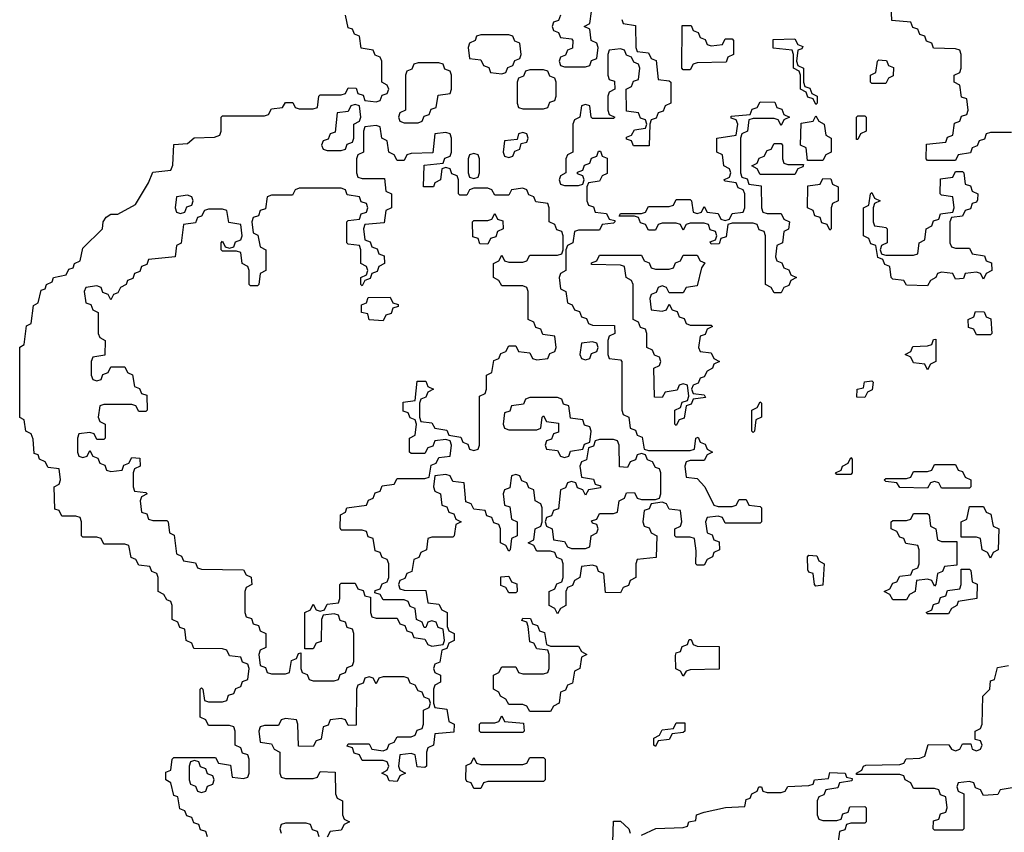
# Model space of a CAD drawing. Header units: inches. Extents: x 2777885 to 2884230, y 684484 to 829189.
# Tile 183 of 239: x 2847529 to 2850350, y 807480 to 809809. Entities that reach past the tile are written whole.
import ezdxf

# ---------------------------------------------------------------- set-up
doc = ezdxf.new("R2010")
doc.units = ezdxf.units.IN
doc.header["$MEASUREMENT"] = 0
doc.layers.add('C8840', color=7, linetype='Continuous')
doc.layers.add('C8850', color=7, linetype='Continuous')

msp = doc.modelspace()

# ---------------------------------------------------------------- linework, layer by layer
at = {"layer": 'C8840', "color": 6}
for points in [[(2848067.3, 807467.3), (2848062, 807482), (2848047.3, 807487.3), (2848042, 807502), (2848027.3, 807507.3), (2848022, 807522), (2848007.3, 807527.3), (2848002, 807542), (2847987.3, 807547.3), (2847982, 807582), (2847970, 807586), (2847962, 807622), (2847948, 807630), (2847948, 807652), (2847962, 807658), (2847966, 807690), (2847970, 807694), (2848090, 807694), (2848098, 807678), (2848132.7, 807672.7), (2848138, 807638), (2848170, 807634), (2848182, 807638), (2848186, 807650), (2848186, 807690), (2848182, 807702), (2848167.3, 807707.3), (2848162, 807722), (2848146, 807730), (2848146, 807770), (2848142, 807782), (2848130, 807786), (2848070, 807786), (2848062, 807802), (2848046, 807810), (2848046, 807890), (2848050, 807894), (2848054, 807890), (2848058, 807858), (2848070, 807854), (2848110, 807854), (2848122, 807858), (2848127.3, 807872.7), (2848142, 807878), (2848148, 807892), (2848162, 807898), (2848167.3, 807912.7), (2848182, 807918), (2848186, 807950), (2848182, 807962), (2848167.3, 807967.3), (2848162, 807982), (2848130, 807986), (2848122, 808002), (2848110, 808006), (2848027.3, 808007.3), (2848022, 808022), (2848006, 808030), (2848002, 808062), (2847987.3, 808067.3), (2847982, 808082), (2847966, 808090), (2847966, 808130), (2847962, 808142), (2847950, 808146), (2847942, 808162), (2847926, 808170), (2847926, 808210), (2847922, 808222), (2847907.3, 808227.3), (2847902, 808242), (2847870, 808246), (2847862, 808262), (2847848, 808268), (2847842, 808302), (2847830, 808306), (2847770, 808306), (2847762, 808322), (2847750, 808326), (2847710, 808326), (2847706, 808330), (2847706, 808370), (2847702, 808382), (2847690, 808386), (2847650, 808386), (2847642, 808402), (2847630, 808406), (2847628, 808470), (2847642, 808478), (2847646, 808490), (2847642, 808522), (2847610, 808526), (2847602, 808542), (2847586, 808550), (2847582, 808562), (2847570, 808566), (2847567.3, 808607.3), (2847562, 808622), (2847546, 808630), (2847542, 808662), (2847528.9, 808668.9), (2847528.9, 808871.1), (2847542, 808878), (2847548.4, 808931.6), (2847562, 808938), (2847568, 808990), (2847582, 808998), (2847590, 809034), (2847602, 809038), (2847606, 809050), (2847622, 809058), (2847626, 809070), (2847662, 809078), (2847670, 809094), (2847682, 809098), (2847686, 809110), (2847702, 809118), (2847710, 809154), (2847766, 809210), (2847768, 809230), (2847776.4, 809243.6), (2847790, 809252), (2847810, 809252), (2847860.4, 809279.6), (2847898, 809342), (2847910, 809372), (2847962, 809378), (2847967.3, 809392.7), (2847970, 809452), (2848010, 809454), (2848029.1, 809470.9), (2848087.3, 809472.7), (2848102, 809478), (2848106, 809490), (2848106, 809530), (2848110, 809534), (2848230, 809534), (2848242, 809538), (2848250, 809554), (2848282, 809558), (2848290, 809572), (2848311.6, 809571.6), (2848318, 809558), (2848330, 809554), (2848370, 809554), (2848382, 809558), (2848386, 809590), (2848390, 809594), (2848450, 809594), (2848462, 809598), (2848470, 809614), (2848492.7, 809612.7), (2848498, 809598), (2848512.7, 809592.7), (2848518, 809578), (2848550, 809574), (2848562, 809578), (2848567.3, 809592.7), (2848582, 809598), (2848586, 809610), (2848582, 809622), (2848566, 809630), (2848566, 809690), (2848562, 809702), (2848547.3, 809707.3), (2848542, 809722), (2848507.3, 809727.3), (2848502, 809762), (2848488, 809768), (2848482, 809782), (2848470, 809786), (2848462, 809822)], [(2849078, 809822), (2849072.7, 809807.3), (2849058, 809802), (2849054, 809790), (2849058, 809778), (2849072.7, 809772.7), (2849078, 809758), (2849110, 809754), (2849114, 809750), (2849112.7, 809727.3), (2849098, 809722), (2849092.7, 809707.3), (2849078, 809702), (2849074, 809690), (2849078, 809678), (2849090, 809674), (2849150, 809674), (2849162, 809678), (2849167.3, 809692.7), (2849182, 809698), (2849186, 809730), (2849182, 809742), (2849166, 809750), (2849162, 809782), (2849146, 809790), (2849162, 809798), (2849167.3, 809832.7)], [(2849254, 809810), (2849258, 809798), (2849292.7, 809792.7), (2849294, 809730), (2849298, 809718), (2849330, 809714), (2849338, 809698), (2849352.7, 809692.7), (2849358, 809638), (2849390, 809634), (2849394, 809630), (2849394, 809570), (2849378, 809562), (2849372.7, 809547.3), (2849358, 809542), (2849352.7, 809527.3), (2849338, 809522), (2849334, 809510), (2849332.7, 809447.3), (2849287.3, 809447.3), (2849282, 809462), (2849267.3, 809467.3), (2849267.3, 809472.7), (2849282, 809478), (2849290, 809494), (2849322, 809498), (2849326, 809510), (2849322, 809522), (2849307.3, 809527.3), (2849302, 809542), (2849267.3, 809547.3), (2849266, 809610), (2849282, 809618), (2849287.3, 809632.7), (2849302, 809638), (2849306, 809670), (2849302, 809682), (2849288, 809688), (2849282, 809702), (2849267.3, 809707.3), (2849262, 809722), (2849250, 809726), (2849218, 809722), (2849214, 809710), (2849214, 809650), (2849218, 809638), (2849232.7, 809632.7), (2849234, 809610), (2849218, 809602), (2849214, 809590), (2849214, 809550), (2849218, 809538), (2849234, 809530), (2849230, 809526), (2849170, 809526), (2849166, 809530), (2849162, 809562), (2849150, 809566), (2849138, 809562), (2849134, 809530), (2849118, 809522), (2849114, 809510), (2849114, 809430), (2849098, 809422), (2849094, 809410), (2849094, 809370), (2849078, 809362), (2849074, 809350), (2849078, 809338), (2849090, 809334), (2849130, 809334), (2849142, 809338), (2849146, 809350), (2849142, 809362), (2849127.3, 809367.3), (2849127.3, 809372.7), (2849142, 809378), (2849147.3, 809392.7), (2849162, 809398), (2849167.3, 809412.7), (2849182, 809418), (2849187.3, 809432.7), (2849192.7, 809432.7), (2849198, 809418), (2849212, 809412), (2849211.6, 809368.4), (2849198, 809362), (2849190, 809346), (2849158, 809342), (2849154, 809330), (2849154, 809290), (2849158, 809278), (2849172.7, 809272.7), (2849178, 809258), (2849210, 809254), (2849218, 809238), (2849234, 809234), (2849234, 809230), (2849230, 809226), (2849198, 809222), (2849190, 809206), (2849130, 809206), (2849118, 809202), (2849114, 809170), (2849098, 809162), (2849094, 809150), (2849094, 809090), (2849078, 809082), (2849074, 809070), (2849078, 809038), (2849094, 809030), (2849098, 808998), (2849112, 808992), (2849118, 808978), (2849132.7, 808972.7), (2849138, 808958), (2849152.7, 808952.7), (2849158, 808938), (2849170, 808934), (2849232.7, 808932.7), (2849234, 808910), (2849218, 808902), (2849214, 808890), (2849214, 808850), (2849218, 808838), (2849250, 808834), (2849254, 808830), (2849254, 808690), (2849258, 808678), (2849274, 808670), (2849278, 808638), (2849292.7, 808632.7), (2849298, 808618), (2849312.7, 808612.7), (2849318, 808578), (2849330, 808574), (2849450, 808574), (2849462, 808578), (2849466, 808610), (2849472.7, 808612.7), (2849478, 808598), (2849492.7, 808592.7), (2849498, 808578), (2849514, 808570), (2849498, 808562), (2849490, 808546), (2849450, 808546), (2849438, 808542), (2849434, 808530), (2849438, 808498), (2849470, 808494), (2849492, 808470), (2849518, 808418), (2849530, 808414), (2849570, 808414), (2849582, 808418), (2849590, 808434), (2849610, 808434), (2849618, 808418), (2849650, 808414), (2849654, 808410), (2849654, 808370), (2849650, 808366), (2849550, 808366), (2849542, 808382), (2849530, 808386), (2849498, 808382), (2849494, 808370), (2849498, 808338), (2849512.7, 808332.7), (2849518, 808318), (2849532.7, 808312.7), (2849534, 808290), (2849518, 808282), (2849514, 808270), (2849498, 808262), (2849490, 808246), (2849470, 808246), (2849466, 808250), (2849467.3, 808287.3), (2849462, 808322), (2849450, 808326), (2849410, 808326), (2849406, 808330), (2849406, 808350), (2849422, 808358), (2849426, 808370), (2849422, 808402), (2849390, 808406), (2849382, 808422), (2849370, 808426), (2849338, 808422), (2849332.7, 808407.3), (2849318, 808402), (2849314, 808370), (2849318, 808358), (2849332.7, 808352.7), (2849338, 808338), (2849354, 808330), (2849352.7, 808267.3), (2849298, 808262), (2849294, 808250), (2849294, 808210), (2849278, 808202), (2849272.7, 808187.3), (2849258, 808182), (2849250, 808166), (2849207.3, 808167.3), (2849202, 808222), (2849187.3, 808227.3), (2849182, 808242), (2849170, 808246), (2849138, 808242), (2849134, 808210), (2849118, 808202), (2849112.7, 808187.3), (2849098, 808182), (2849094, 808170), (2849094, 808130), (2849078, 808122), (2849070, 808106), (2849062, 808122), (2849046, 808130), (2849046, 808170), (2849062, 808178), (2849067.3, 808192.7), (2849082, 808198), (2849086, 808210), (2849086, 808250), (2849082, 808262), (2849067.3, 808267.3), (2849062, 808282), (2849050, 808286), (2849010, 808286), (2849002, 808302), (2848986, 808310), (2849002, 808318), (2849006, 808350), (2849022, 808358), (2849026, 808370), (2849026, 808410), (2849022, 808422), (2849006, 808430), (2849002, 808462), (2848987.3, 808467.3), (2848982, 808482), (2848967.3, 808487.3), (2848962, 808502), (2848950, 808506), (2848938, 808502), (2848932.7, 808467.3), (2848918, 808462), (2848914, 808450), (2848918, 808418), (2848932.7, 808412.7), (2848938, 808378), (2848954, 808370), (2848954, 808330), (2848938, 808322), (2848934, 808290), (2848930, 808286), (2848922, 808302), (2848906, 808310), (2848906, 808350), (2848902, 808362), (2848887.3, 808367.3), (2848882, 808382), (2848867.3, 808387.3), (2848862, 808402), (2848830, 808406), (2848822, 808422), (2848807.3, 808427.3), (2848802, 808482), (2848770, 808486), (2848762, 808502), (2848750, 808506), (2848718, 808502), (2848714, 808470), (2848718, 808458), (2848734, 808450), (2848738, 808418), (2848752.7, 808412.7), (2848758, 808398), (2848772.7, 808392.7), (2848778, 808378), (2848794, 808370), (2848778, 808362), (2848774, 808330), (2848770, 808326), (2848710, 808326), (2848698, 808322), (2848694, 808290), (2848678, 808282), (2848672.7, 808267.3), (2848658, 808262), (2848652.7, 808227.3), (2848638, 808222), (2848632.7, 808207.3), (2848618, 808202), (2848614, 808190), (2848618, 808178), (2848630, 808174), (2848692.7, 808172.7), (2848698, 808138), (2848730, 808134), (2848738, 808118), (2848754, 808110), (2848754, 808070), (2848758, 808058), (2848774, 808050), (2848774, 808030), (2848758, 808022), (2848752.7, 808007.3), (2848738, 808002), (2848732.7, 807967.3), (2848718, 807962), (2848714, 807950), (2848718, 807938), (2848734, 807930), (2848734, 807910), (2848718, 807902), (2848714, 807890), (2848714, 807850), (2848718, 807838), (2848752.7, 807832.7), (2848758, 807798), (2848774, 807790), (2848772.7, 807767.3), (2848718, 807762), (2848714, 807730), (2848698, 807722), (2848694, 807710), (2848694, 807670), (2848690, 807666), (2848667.3, 807667.3), (2848662, 807702), (2848650, 807706), (2848618, 807702), (2848614, 807670), (2848618, 807658), (2848634, 807650), (2848618, 807642), (2848610, 807626), (2848587.3, 807627.3), (2848582, 807642), (2848566, 807650), (2848582, 807658), (2848586, 807670), (2848582, 807682), (2848570, 807686), (2848510, 807686), (2848502, 807702), (2848487.3, 807707.3), (2848482, 807722), (2848467.3, 807727.3), (2848470, 807734), (2848530, 807734), (2848538, 807718), (2848570, 807714), (2848582, 807718), (2848587.3, 807732.7), (2848602, 807738), (2848610, 807754), (2848650, 807754), (2848662, 807758), (2848667.3, 807772.7), (2848682, 807778), (2848686, 807790), (2848686, 807830), (2848702, 807838), (2848706, 807850), (2848702, 807862), (2848687.3, 807867.3), (2848682, 807882), (2848670, 807886), (2848662, 807902), (2848647.3, 807907.3), (2848642, 807922), (2848630, 807926), (2848570, 807926), (2848558, 807922), (2848550, 807906), (2848542, 807922), (2848530, 807926), (2848518, 807922), (2848512.7, 807907.3), (2848498, 807902), (2848494, 807890), (2848492.7, 807787.3), (2848470, 807786), (2848462, 807802), (2848450, 807806), (2848418, 807802), (2848412.7, 807787.3), (2848398, 807782), (2848392.7, 807747.3), (2848378, 807742), (2848370, 807726), (2848327.3, 807727.3), (2848326, 807790), (2848322, 807802), (2848290, 807806), (2848278, 807802), (2848270, 807786), (2848230, 807786), (2848218, 807782), (2848214, 807770), (2848218, 807738), (2848250, 807734), (2848258, 807718), (2848274, 807710), (2848274, 807650), (2848278, 807638), (2848290, 807634), (2848370, 807634), (2848382, 807638), (2848390, 807654), (2848432.7, 807652.7), (2848434, 807590), (2848438, 807578), (2848454, 807570), (2848454, 807530), (2848458, 807518), (2848474, 807510), (2848458, 807502), (2848450, 807486), (2848418, 807482), (2848410, 807466)], [(2850000, 809626), (2849970, 809626), (2849966, 809630), (2849966, 809650), (2849982, 809658), (2849986, 809690), (2849990, 809694), (2850000, 809693.4)], [(2850000, 809122.7), (2849987.3, 809127.3), (2849982, 809162), (2849967.3, 809167.3), (2849962, 809182), (2849946, 809190), (2849946, 809270), (2849962, 809278), (2849966, 809310), (2849970, 809314), (2849978, 809298), (2849994, 809290), (2849978, 809282), (2849974, 809270), (2849974, 809230), (2849978, 809218), (2850000, 809215.2)], [(2850000, 809163), (2849998, 809162), (2849994, 809150), (2849998, 809138), (2850000, 809137.3)], [(2849310, 807472), (2849351.3, 807491.3), (2849430, 807494), (2849442, 807498), (2849446, 807510), (2849466, 807514), (2849468, 807530), (2849490, 807538), (2849551, 807551), (2849606, 807554), (2849610, 807574), (2849622, 807578), (2849626, 807590), (2849642, 807598), (2849646, 807610), (2849654, 807610), (2849658, 807598), (2849670, 807594), (2849710, 807594), (2849722, 807598), (2849730, 807611.3), (2849790, 807614), (2849802, 807618), (2849806, 807630), (2849846, 807634), (2849850, 807651), (2849894, 807650), (2849898, 807638), (2849914, 807634), (2849912.7, 807627.3), (2849878, 807622), (2849872.7, 807607.3), (2849838, 807602), (2849832.7, 807587.3), (2849818, 807582), (2849814, 807570), (2849814, 807530), (2849818, 807518), (2849830, 807514), (2849870, 807514), (2849882, 807518), (2849887.3, 807532.7), (2849902, 807538), (2849907.3, 807552.7), (2849950, 807554), (2849954, 807550), (2849954, 807510), (2849950, 807506), (2849910, 807506), (2849898, 807502), (2849892.7, 807487.3), (2849878, 807482), (2849872.7, 807447.3)], [(2850000, 807646), (2849926, 807646), (2849926, 807650), (2849942, 807658), (2849946, 807670), (2849952.7, 807672.7), (2850000, 807673.3)], [(2849228, 807452), (2849230, 807512), (2849250, 807512), (2849274, 807490), (2849278, 807478)], [(2848387.3, 807467.3), (2848382, 807482), (2848367.3, 807487.3), (2848362, 807502), (2848350, 807506), (2848290, 807506), (2848278, 807502), (2848274, 807490), (2848278, 807478)]]:
    msp.add_lwpolyline(points, dxfattribs=at)
for points in [[(2848930, 809766), (2848850, 809766), (2848838, 809762), (2848834, 809750), (2848818, 809742), (2848814, 809730), (2848818, 809698), (2848850, 809694), (2848858, 809678), (2848872.7, 809672.7), (2848878, 809658), (2848910, 809654), (2848922, 809658), (2848927.3, 809672.7), (2848942, 809678), (2848947.3, 809692.7), (2848962, 809698), (2848966, 809710), (2848962, 809742), (2848947.3, 809747.3), (2848942, 809762)], [(2849510, 809734), (2849542, 809738), (2849550, 809754), (2849570, 809754), (2849574, 809750), (2849574, 809710), (2849558, 809702), (2849552.7, 809687.3), (2849470, 809686), (2849458, 809682), (2849450, 809666), (2849430, 809666), (2849426, 809670), (2849427.3, 809792.7), (2849452.7, 809792.7), (2849458, 809778), (2849472.7, 809772.7), (2849478, 809758), (2849492.7, 809752.7), (2849498, 809738)], [(2849810, 809566), (2849802, 809582), (2849787.3, 809587.3), (2849782, 809602), (2849766, 809610), (2849766, 809650), (2849762, 809662), (2849746, 809670), (2849746, 809710), (2849742, 809722), (2849687.3, 809727.3), (2849687.3, 809752.7), (2849750, 809754), (2849758, 809738), (2849772.7, 809732.7), (2849770, 809726), (2849758, 809722), (2849754, 809690), (2849758, 809678), (2849774, 809670), (2849774, 809630), (2849778, 809618), (2849792.7, 809612.7), (2849798, 809598), (2849814, 809590), (2849814, 809570)], [(2848730, 809686), (2848670, 809686), (2848658, 809682), (2848652.7, 809667.3), (2848638, 809662), (2848634, 809650), (2848634, 809550), (2848618, 809542), (2848614, 809530), (2848618, 809518), (2848630, 809514), (2848670, 809514), (2848682, 809518), (2848687.3, 809532.7), (2848702, 809538), (2848707.3, 809552.7), (2848722, 809558), (2848727.3, 809592.7), (2848762, 809598), (2848766, 809610), (2848766, 809650), (2848762, 809662), (2848747.3, 809667.3), (2848742, 809682)], [(2849030, 809666), (2848990, 809666), (2848978, 809662), (2848972.7, 809647.3), (2848958, 809642), (2848954, 809630), (2848954, 809570), (2848958, 809558), (2848970, 809554), (2849030, 809554), (2849042, 809558), (2849047.3, 809572.7), (2849062, 809578), (2849066, 809590), (2849066, 809630), (2849062, 809642), (2849047.3, 809647.3), (2849042, 809662)], [(2849710, 809506), (2849702, 809522), (2849690, 809526), (2849630, 809526), (2849618, 809522), (2849614, 809490), (2849598, 809482), (2849594, 809470), (2849594, 809370), (2849598, 809358), (2849612.7, 809352.7), (2849618, 809338), (2849652.7, 809332.7), (2849654, 809270), (2849658, 809258), (2849670, 809254), (2849710, 809254), (2849718, 809238), (2849734, 809230), (2849731.6, 809208.4), (2849718, 809202), (2849714, 809170), (2849698, 809162), (2849694, 809130), (2849698, 809118), (2849712.7, 809112.7), (2849718, 809098), (2849732.7, 809092.7), (2849738, 809078), (2849754, 809070), (2849738, 809062), (2849732.7, 809047.3), (2849718, 809042), (2849710, 809026), (2849690, 809026), (2849682, 809042), (2849666, 809050), (2849666, 809190), (2849662, 809202), (2849647.3, 809207.3), (2849642, 809222), (2849630, 809226), (2849570, 809226), (2849558, 809222), (2849552.7, 809187.3), (2849538, 809182), (2849532.7, 809167.3), (2849510, 809166), (2849507.3, 809172.7), (2849522, 809178), (2849526, 809190), (2849522, 809202), (2849507.3, 809207.3), (2849502, 809222), (2849490, 809226), (2849450, 809226), (2849438, 809222), (2849430, 809206), (2849422, 809222), (2849410, 809226), (2849370, 809226), (2849358, 809222), (2849350, 809206), (2849330, 809206), (2849322, 809222), (2849307.3, 809227.3), (2849302, 809242), (2849290, 809246), (2849246, 809246), (2849250, 809254), (2849310, 809254), (2849322, 809258), (2849330, 809274), (2849390, 809274), (2849402, 809278), (2849410, 809294), (2849450, 809294), (2849454, 809290), (2849458, 809258), (2849470, 809254), (2849482, 809258), (2849490, 809274), (2849498, 809258), (2849530, 809254), (2849538, 809238), (2849550, 809234), (2849562, 809238), (2849570, 809254), (2849602, 809258), (2849606, 809270), (2849606, 809310), (2849602, 809322), (2849587.3, 809327.3), (2849582, 809342), (2849550, 809346), (2849546, 809350), (2849562, 809358), (2849566, 809370), (2849562, 809382), (2849546, 809390), (2849542, 809422), (2849526, 809430), (2849526, 809470), (2849582, 809478), (2849586, 809510), (2849582, 809522), (2849567.3, 809527.3), (2849567.3, 809532.7), (2849622, 809538), (2849627.3, 809552.7), (2849642, 809558), (2849650, 809574), (2849692.7, 809572.7), (2849698, 809558), (2849712.7, 809552.7), (2849718, 809538), (2849734, 809530), (2849718, 809522)], [(2848490, 809566), (2848478, 809562), (2848470, 809546), (2848438, 809542), (2848432.7, 809487.3), (2848418, 809482), (2848412.7, 809467.3), (2848398, 809462), (2848394, 809450), (2848398, 809438), (2848410, 809434), (2848450, 809434), (2848462, 809438), (2848467.3, 809452.7), (2848482, 809458), (2848486, 809470), (2848486, 809510), (2848502, 809518), (2848506, 809530), (2848502, 809562)], [(2849786, 809406), (2849782, 809442), (2849766, 809450), (2849767.3, 809512.7), (2849802, 809518), (2849810, 809534), (2849818, 809518), (2849834, 809510), (2849838, 809478), (2849854, 809470), (2849854, 809430), (2849838, 809422), (2849830, 809406)], [(2849926, 809466), (2849926, 809530), (2849930, 809534), (2849950, 809534), (2849954, 809530), (2849954, 809490), (2849938, 809482), (2849930, 809466)], [(2848550, 809506), (2848518, 809502), (2848514, 809490), (2848514, 809430), (2848498, 809422), (2848494, 809410), (2848494, 809370), (2848498, 809358), (2848510, 809354), (2848574, 809354), (2848578, 809318), (2848594, 809310), (2848594, 809270), (2848578, 809262), (2848572.7, 809227.3), (2848518, 809222), (2848514, 809210), (2848518, 809178), (2848532.7, 809172.7), (2848538, 809158), (2848552.7, 809152.7), (2848558, 809138), (2848572.7, 809132.7), (2848574, 809110), (2848558, 809102), (2848552.7, 809087.3), (2848538, 809082), (2848532.7, 809067.3), (2848518, 809062), (2848510, 809046), (2848506, 809050), (2848506, 809070), (2848522, 809078), (2848526, 809090), (2848522, 809102), (2848506, 809110), (2848506, 809150), (2848502, 809162), (2848470, 809166), (2848466, 809170), (2848466, 809230), (2848470, 809234), (2848502, 809238), (2848507.3, 809252.7), (2848522, 809258), (2848526, 809270), (2848522, 809282), (2848507.3, 809287.3), (2848502, 809302), (2848467.3, 809307.3), (2848462, 809322), (2848450, 809326), (2848330, 809326), (2848318, 809322), (2848310, 809306), (2848250, 809306), (2848238, 809302), (2848232.7, 809267.3), (2848218, 809262), (2848212.7, 809247.3), (2848198, 809242), (2848194, 809230), (2848198, 809198), (2848211.6, 809191.6), (2848218, 809158), (2848234, 809150), (2848234, 809090), (2848218, 809082), (2848214, 809050), (2848210, 809046), (2848190, 809046), (2848186, 809050), (2848186, 809090), (2848182, 809102), (2848166, 809110), (2848162, 809142), (2848150, 809146), (2848110, 809146), (2848106, 809150), (2848106, 809170), (2848110, 809174), (2848118, 809158), (2848130, 809154), (2848142, 809158), (2848147.3, 809172.7), (2848162, 809178), (2848166, 809190), (2848162, 809222), (2848128, 809228), (2848122, 809262), (2848110, 809266), (2848070, 809266), (2848058, 809262), (2848050, 809246), (2848038, 809242), (2848032.7, 809227.3), (2847998, 809222), (2847991.6, 809168.4), (2847978, 809162), (2847974, 809130), (2847898, 809122), (2847892.7, 809107.3), (2847878, 809102), (2847872.7, 809087.3), (2847858, 809082), (2847852.7, 809067.3), (2847838, 809062), (2847834, 809050), (2847818, 809042), (2847810, 809026), (2847798, 809022), (2847790, 809006), (2847782, 809022), (2847767.3, 809027.3), (2847762, 809042), (2847750, 809046), (2847718, 809042), (2847714, 809030), (2847718, 808998), (2847732.7, 808992.7), (2847738, 808978), (2847754, 808970), (2847754, 808910), (2847758, 808898), (2847774, 808890), (2847772.7, 808847.3), (2847738, 808842), (2847734, 808830), (2847734, 808790), (2847738, 808778), (2847750, 808774), (2847762, 808778), (2847767.3, 808792.7), (2847782, 808798), (2847790, 808814), (2847830, 808814), (2847838, 808798), (2847851.6, 808791.6), (2847858, 808758), (2847872, 808752), (2847878, 808738), (2847892.7, 808732.7), (2847894, 808690), (2847890, 808686), (2847870, 808686), (2847862, 808702), (2847850, 808706), (2847770, 808706), (2847758, 808702), (2847754, 808670), (2847758, 808658), (2847774, 808650), (2847774, 808610), (2847770, 808606), (2847750, 808606), (2847742, 808622), (2847730, 808626), (2847698, 808622), (2847694, 808610), (2847694, 808570), (2847698, 808558), (2847710, 808554), (2847722, 808558), (2847730, 808574), (2847738, 808558), (2847752.7, 808552.7), (2847758, 808538), (2847772.7, 808532.7), (2847778, 808518), (2847790, 808514), (2847822, 808518), (2847827.3, 808532.7), (2847842, 808538), (2847850, 808554), (2847872.7, 808552.7), (2847874, 808530), (2847858, 808522), (2847854, 808510), (2847854, 808470), (2847858, 808458), (2847890, 808454), (2847894, 808450), (2847878, 808442), (2847874, 808430), (2847878, 808398), (2847892.7, 808392.7), (2847898, 808378), (2847910, 808374), (2847950, 808374), (2847954, 808370), (2847958, 808338), (2847971.6, 808331.6), (2847978, 808278), (2847992, 808272), (2847998, 808258), (2848032.7, 808252.7), (2848038, 808238), (2848050, 808234), (2848170, 808232), (2848178, 808218), (2848191.6, 808211.6), (2848194, 808190), (2848178, 808182), (2848174, 808170), (2848174, 808110), (2848178, 808098), (2848192.7, 808092.7), (2848198, 808078), (2848212.7, 808072.7), (2848218, 808058), (2848234, 808050), (2848234, 808010), (2848218, 808002), (2848214, 807990), (2848218, 807958), (2848232.7, 807952.7), (2848238, 807938), (2848250, 807934), (2848290, 807934), (2848302, 807938), (2848307.3, 807972.7), (2848322, 807978), (2848327.3, 807992.7), (2848334, 807994), (2848334, 807950), (2848338, 807938), (2848352.7, 807932.7), (2848358, 807918), (2848370, 807914), (2848430, 807914), (2848442, 807918), (2848447.3, 807932.7), (2848462, 807938), (2848467.3, 807952.7), (2848482, 807958), (2848486, 807970), (2848486, 808050), (2848482, 808062), (2848467.3, 808067.3), (2848462, 808082), (2848447.3, 808087.3), (2848442, 808102), (2848430, 808106), (2848398, 808102), (2848394, 808090), (2848392.7, 808027.3), (2848378, 808022), (2848370, 808006), (2848346, 808006), (2848346, 808110), (2848362, 808118), (2848370, 808134), (2848378, 808118), (2848390, 808114), (2848402, 808118), (2848410, 808134), (2848442, 808138), (2848446, 808150), (2848446, 808190), (2848450, 808194), (2848490, 808194), (2848498, 808178), (2848512.7, 808172.7), (2848518, 808158), (2848534, 808154), (2848534, 808110), (2848538, 808098), (2848550, 808094), (2848610, 808094), (2848618, 808078), (2848632.7, 808072.7), (2848638, 808058), (2848652.7, 808052.7), (2848658, 808038), (2848690, 808034), (2848698, 808018), (2848710, 808014), (2848742, 808018), (2848746, 808030), (2848742, 808062), (2848727.3, 808067.3), (2848722, 808082), (2848710, 808086), (2848698, 808082), (2848692.7, 808067.3), (2848687.3, 808067.3), (2848682, 808082), (2848666, 808090), (2848662, 808122), (2848647.3, 808127.3), (2848642, 808142), (2848630, 808146), (2848570, 808146), (2848562, 808162), (2848546, 808166), (2848547.3, 808172.7), (2848562, 808178), (2848567.3, 808192.7), (2848582, 808198), (2848586, 808210), (2848586, 808250), (2848582, 808262), (2848567.3, 808267.3), (2848562, 808282), (2848547.3, 808287.3), (2848542, 808322), (2848527.3, 808327.3), (2848522, 808342), (2848510, 808346), (2848450, 808346), (2848447.3, 808352.7), (2848448, 808390), (2848462, 808398), (2848466, 808410), (2848522, 808418), (2848528, 808432), (2848542, 808438), (2848547.3, 808452.7), (2848562, 808458), (2848567.3, 808472.7), (2848602, 808478), (2848610, 808494), (2848690, 808494), (2848702, 808498), (2848707.3, 808532.7), (2848722, 808538), (2848730, 808554), (2848762, 808558), (2848766, 808590), (2848762, 808602), (2848750, 808606), (2848718, 808602), (2848712.7, 808587.3), (2848698, 808582), (2848690, 808566), (2848650, 808566), (2848646, 808570), (2848646, 808610), (2848662, 808618), (2848666, 808650), (2848662, 808662), (2848648, 808668), (2848642, 808682), (2848627.3, 808687.3), (2848627.3, 808712.7), (2848662, 808718), (2848667.3, 808772.7), (2848692.7, 808772.7), (2848698, 808758), (2848714, 808750), (2848698, 808742), (2848692.7, 808727.3), (2848678, 808722), (2848674, 808710), (2848674, 808670), (2848678, 808658), (2848710, 808654), (2848718, 808638), (2848752.7, 808632.7), (2848758, 808618), (2848792.7, 808612.7), (2848798, 808598), (2848812.7, 808592.7), (2848818, 808578), (2848830, 808574), (2848842, 808578), (2848846, 808590), (2848846, 808730), (2848862, 808738), (2848866, 808750), (2848866, 808790), (2848882, 808798), (2848887.3, 808832.7), (2848902, 808838), (2848907.3, 808852.7), (2848922, 808858), (2848930, 808874), (2848950, 808874), (2848958, 808858), (2848990, 808854), (2848998, 808838), (2849010, 808834), (2849042, 808838), (2849047.3, 808852.7), (2849062, 808858), (2849066, 808870), (2849062, 808902), (2849027.3, 808907.3), (2849022, 808922), (2849007.3, 808927.3), (2849002, 808942), (2848986, 808950), (2848986, 809030), (2848982, 809042), (2848970, 809046), (2848910, 809046), (2848902, 809062), (2848886, 809070), (2848886, 809110), (2848902, 809118), (2848910, 809134), (2848918, 809118), (2848930, 809114), (2848970, 809114), (2848982, 809118), (2848990, 809134), (2849070, 809134), (2849082, 809138), (2849086, 809150), (2849086, 809190), (2849082, 809202), (2849067.3, 809207.3), (2849062, 809222), (2849046, 809230), (2849046, 809270), (2849042, 809282), (2849007.3, 809287.3), (2849002, 809302), (2848987.3, 809307.3), (2848982, 809322), (2848970, 809326), (2848938, 809322), (2848930, 809306), (2848890, 809306), (2848882, 809322), (2848870, 809326), (2848830, 809326), (2848818, 809322), (2848810, 809306), (2848790, 809306), (2848786, 809310), (2848786, 809350), (2848782, 809362), (2848767.3, 809367.3), (2848762, 809382), (2848750, 809386), (2848738, 809382), (2848734, 809350), (2848718, 809342), (2848714, 809330), (2848686, 809330), (2848687.3, 809392.7), (2848742, 809398), (2848747.3, 809412.7), (2848762, 809418), (2848766, 809430), (2848766, 809470), (2848762, 809482), (2848750, 809486), (2848718, 809482), (2848712.7, 809427.3), (2848650, 809426), (2848638, 809422), (2848630, 809406), (2848610, 809406), (2848602, 809422), (2848586, 809430), (2848582, 809462), (2848566, 809470), (2848562, 809502)], [(2848970, 809486), (2848958, 809482), (2848954, 809466), (2848918, 809462), (2848914, 809430), (2848918, 809418), (2848930, 809414), (2848942, 809418), (2848947.3, 809432.7), (2848962, 809438), (2848966, 809454), (2848982, 809458), (2848986, 809470), (2848982, 809482)], [(2849730, 809394), (2849774, 809394), (2849772.7, 809387.3), (2849758, 809382), (2849750, 809366), (2849650, 809366), (2849642, 809382), (2849626, 809390), (2849642, 809398), (2849647.3, 809412.7), (2849662, 809418), (2849670, 809434), (2849682, 809438), (2849690, 809454), (2849710, 809454), (2849714, 809450), (2849714, 809410), (2849718, 809398)], [(2848830, 809426), (2848818, 809422), (2848814, 809410), (2848814, 809370), (2848818, 809358), (2848830, 809354), (2848842, 809358), (2848846, 809370), (2848846, 809410), (2848842, 809422)], [(2849850, 809206), (2849842, 809222), (2849827.3, 809227.3), (2849822, 809242), (2849807.3, 809247.3), (2849802, 809262), (2849786, 809270), (2849787.3, 809332.7), (2849822, 809338), (2849830, 809354), (2849852.7, 809352.7), (2849858, 809338), (2849874, 809330), (2849874, 809290), (2849858, 809282), (2849854, 809270), (2849854, 809210)], [(2848010, 809306), (2847978, 809302), (2847974, 809270), (2847978, 809258), (2847990, 809254), (2848002, 809258), (2848007.3, 809272.7), (2848022, 809278), (2848026, 809290), (2848022, 809302)], [(2848870, 809166), (2848847.3, 809167.3), (2848842, 809182), (2848827.3, 809187.3), (2848826, 809230), (2848830, 809234), (2848870, 809234), (2848882, 809238), (2848890, 809254), (2848898, 809238), (2848912.7, 809232.7), (2848914, 809210), (2848898, 809202), (2848892.7, 809187.3), (2848878, 809182)], [(2849390, 809026), (2849382, 809042), (2849370, 809046), (2849358, 809042), (2849352.7, 809027.3), (2849338, 809022), (2849334, 809010), (2849338, 808978), (2849370, 808974), (2849382, 808978), (2849390, 808994), (2849398, 808978), (2849412.7, 808972.7), (2849418, 808958), (2849432.7, 808952.7), (2849438, 808938), (2849450, 808934), (2849510, 808934), (2849514, 808930), (2849498, 808922), (2849492.7, 808907.3), (2849478, 808902), (2849474, 808870), (2849478, 808858), (2849510, 808854), (2849518, 808838), (2849534, 808830), (2849518, 808822), (2849514, 808810), (2849498, 808802), (2849490, 808786), (2849478, 808782), (2849472.7, 808767.3), (2849458, 808762), (2849454, 808750), (2849458, 808738), (2849490, 808734), (2849494, 808726), (2849458, 808722), (2849452.7, 808707.3), (2849438, 808702), (2849432.7, 808667.3), (2849418, 808662), (2849410, 808646), (2849406, 808650), (2849406, 808690), (2849422, 808698), (2849427.3, 808712.7), (2849442, 808718), (2849446, 808730), (2849442, 808762), (2849430, 808766), (2849418, 808762), (2849412.7, 808747.3), (2849378, 808742), (2849370, 808726), (2849347.3, 808727.3), (2849346, 808810), (2849362, 808818), (2849366, 808830), (2849362, 808842), (2849347.3, 808847.3), (2849342, 808862), (2849326, 808870), (2849326, 808910), (2849322, 808922), (2849307.3, 808927.3), (2849302, 808942), (2849286, 808950), (2849286, 809050), (2849282, 809062), (2849266, 809070), (2849262, 809102), (2849250, 809106), (2849167.3, 809107.3), (2849167.3, 809112.7), (2849182, 809118), (2849190, 809134), (2849310, 809134), (2849318, 809118), (2849332.7, 809112.7), (2849338, 809098), (2849350, 809094), (2849390, 809094), (2849402, 809098), (2849407.3, 809112.7), (2849422, 809118), (2849430, 809134), (2849470, 809134), (2849478, 809118), (2849492, 809112), (2849482, 809098), (2849470, 809046), (2849438, 809042), (2849430, 809026)], [(2848570, 808946), (2848530, 808948.7), (2848526, 808966), (2848508, 808970), (2848508.4, 808991.6), (2848522, 808998), (2848527.3, 809012.7), (2848590, 809014), (2848598, 808998), (2848612.7, 808992.7), (2848612.7, 808987.3), (2848598, 808982), (2848592.7, 808967.3), (2848578, 808962)], [(2849170, 808886), (2849138, 808882), (2849134, 808850), (2849138, 808838), (2849150, 808834), (2849162, 808838), (2849167.3, 808852.7), (2849182, 808858), (2849186, 808870), (2849182, 808882)], [(2849950, 808726), (2849927.3, 808727.3), (2849928, 808750), (2849946, 808754), (2849949.1, 808770.9), (2849970, 808774), (2849974, 808770), (2849971.6, 808748.4), (2849958, 808742)], [(2849070, 808726), (2848990, 808726), (2848978, 808722), (2848972.7, 808707.3), (2848938, 808702), (2848932.7, 808687.3), (2848918, 808682), (2848914, 808650), (2848918, 808638), (2848930, 808634), (2849010, 808634), (2849022, 808638), (2849026, 808670), (2849030, 808674), (2849038, 808658), (2849072.7, 808652.7), (2849072.7, 808627.3), (2849058, 808622), (2849052.7, 808607.3), (2849038, 808602), (2849034, 808590), (2849038, 808578), (2849070, 808574), (2849078, 808558), (2849090, 808554), (2849102, 808558), (2849107.3, 808572.7), (2849142, 808578), (2849147.3, 808592.7), (2849162, 808598), (2849166, 808630), (2849162, 808642), (2849147.3, 808647.3), (2849142, 808662), (2849107.3, 808667.3), (2849102, 808702), (2849087.3, 808707.3), (2849082, 808722)], [(2849630, 808626), (2849626, 808630), (2849626, 808690), (2849642, 808698), (2849650, 808714), (2849654, 808710), (2849654, 808670), (2849638, 808662), (2849634, 808630)], [(2849230, 808606), (2849190, 808606), (2849178, 808602), (2849172.7, 808587.3), (2849158, 808582), (2849152.7, 808547.3), (2849138, 808542), (2849134, 808530), (2849138, 808498), (2849172.7, 808492.7), (2849178, 808478), (2849192.7, 808472.7), (2849192.7, 808467.3), (2849158, 808462), (2849150, 808446), (2849142, 808462), (2849127.3, 808467.3), (2849122, 808482), (2849110, 808486), (2849098, 808482), (2849092.7, 808467.3), (2849078, 808462), (2849072.7, 808407.3), (2849058, 808402), (2849052.7, 808387.3), (2849038, 808382), (2849034, 808370), (2849038, 808358), (2849054, 808350), (2849058, 808318), (2849090, 808314), (2849098, 808298), (2849110, 808294), (2849150, 808294), (2849162, 808298), (2849166, 808330), (2849182, 808338), (2849186, 808350), (2849182, 808362), (2849170, 808366), (2849167.3, 808372.7), (2849182, 808378), (2849190, 808394), (2849230, 808394), (2849242, 808398), (2849246, 808430), (2849262, 808438), (2849267.3, 808452.7), (2849290, 808454), (2849298, 808438), (2849310, 808434), (2849350, 808434), (2849362, 808438), (2849366, 808450), (2849366, 808510), (2849362, 808522), (2849350, 808526), (2849342, 808542), (2849327.3, 808547.3), (2849322, 808562), (2849310, 808566), (2849298, 808562), (2849292.7, 808547.3), (2849278, 808542), (2849270, 808526), (2849247.3, 808527.3), (2849246, 808590), (2849242, 808602)], [(2849870, 808506), (2849866, 808510), (2849882, 808518), (2849886, 808530), (2849902, 808538), (2849910, 808554), (2849914, 808550), (2849914, 808510), (2849910, 808506)], [(2849810, 808186), (2849806, 808190), (2849802, 808222), (2849790, 808226), (2849787.3, 808232.7), (2849786, 808270), (2849790, 808274), (2849812.7, 808272.7), (2849818, 808258), (2849834, 808250), (2849830, 808188)], [(2848930, 808166), (2848922, 808182), (2848907.3, 808187.3), (2848907.3, 808212.7), (2848930, 808214), (2848938, 808198), (2848952.7, 808192.7), (2848954, 808170), (2848950, 808166)], [(2849050, 808014), (2849130, 808014), (2849138, 807998), (2849154, 807990), (2849138, 807982), (2849134, 807950), (2849118, 807942), (2849112.7, 807907.3), (2849098, 807902), (2849092.7, 807887.3), (2849078, 807882), (2849074, 807850), (2849058, 807842), (2849050, 807826), (2848990, 807826), (2848982, 807842), (2848970, 807846), (2848930, 807846), (2848922, 807862), (2848906, 807870), (2848902, 807882), (2848886, 807890), (2848886, 807930), (2848902, 807938), (2848910, 807954), (2848950, 807954), (2848958, 807938), (2848970, 807934), (2849030, 807934), (2849042, 807938), (2849046, 807950), (2849046, 807990), (2849042, 808002), (2849010, 808006), (2849002, 808022), (2848990, 808026), (2848986, 808070), (2848982, 808082), (2848967.3, 808087.3), (2848970, 808094), (2848992.7, 808092.7), (2848998, 808078), (2849012.7, 808072.7), (2849018, 808058), (2849032.7, 808052.7), (2849038, 808018)], [(2849430, 807928), (2849422, 807942), (2849408.4, 807948.4), (2849407.3, 807987.3), (2849410, 807994), (2849422, 807998), (2849427.3, 808012.7), (2849442, 808018), (2849447.3, 808032.7), (2849452.7, 808032.7), (2849458, 808018), (2849470, 808014), (2849532.7, 808012.7), (2849532.7, 807947.3), (2849450, 807946), (2849438, 807942)], [(2848850, 807766), (2848846, 807770), (2848846, 807790), (2848850, 807794), (2848890, 807794), (2848902, 807798), (2848910, 807814), (2848918, 807798), (2848972.7, 807792.7), (2848974, 807770), (2848970, 807766)], [(2849350, 807726), (2849346, 807730), (2849346, 807750), (2849362, 807758), (2849370, 807774), (2849402, 807778), (2849410, 807794), (2849434, 807794), (2849434, 807770), (2849430, 807766), (2849398, 807762), (2849390, 807746), (2849358, 807742)], [(2848030, 807686), (2848018, 807682), (2848014, 807670), (2848014, 807630), (2848018, 807618), (2848032.7, 807612.7), (2848038, 807598), (2848050, 807594), (2848062, 807598), (2848067.3, 807612.7), (2848082, 807618), (2848086, 807630), (2848082, 807642), (2848067.3, 807647.3), (2848062, 807662), (2848047.3, 807667.3), (2848042, 807682)], [(2848830, 807606), (2848822, 807622), (2848810, 807626), (2848807.3, 807632.7), (2848808.4, 807671.6), (2848822, 807678), (2848830, 807694), (2848838, 807678), (2848850, 807674), (2848970, 807674), (2848982, 807678), (2848990, 807694), (2849030, 807694), (2849034, 807690), (2849034, 807630), (2849030, 807626), (2848870, 807626), (2848858, 807622), (2848850, 807606)]]:
    msp.add_lwpolyline(points, close=True, dxfattribs=at)
at = {"layer": 'C8850', "color": 6}
for points in [[(2850370, 809486), (2850310, 809486), (2850298, 809482), (2850292.7, 809467.3), (2850278, 809462), (2850272, 809448), (2850258, 809442), (2850252.7, 809427.3), (2850218, 809422), (2850210, 809406), (2850130, 809406), (2850126, 809410), (2850127.3, 809452.7), (2850182, 809458), (2850187.3, 809472.7), (2850202, 809478), (2850207.3, 809512.7), (2850222, 809518), (2850227.3, 809532.7), (2850242, 809538), (2850246, 809550), (2850242, 809582), (2850227.3, 809587.3), (2850222, 809622), (2850206, 809630), (2850206, 809650), (2850222, 809658), (2850226, 809670), (2850226, 809710), (2850222, 809722), (2850210, 809726), (2850147.3, 809727.3), (2850142, 809742), (2850127.3, 809747.3), (2850122, 809762), (2850107.3, 809767.3), (2850102, 809782), (2850087.3, 809787.3), (2850082, 809802), (2850027.3, 809807.3), (2850026, 809850)], [(2850000, 809693.4), (2850012.7, 809692.7), (2850018, 809678), (2850032, 809672), (2850031.6, 809648.4), (2850018, 809642), (2850010, 809626), (2850000, 809626)], [(2850000, 809137.3), (2850010, 809134), (2850090, 809134), (2850102, 809138), (2850106, 809170), (2850122, 809178), (2850126, 809210), (2850142, 809218), (2850147.3, 809232.7), (2850162, 809238), (2850167.3, 809252.7), (2850202, 809258), (2850206, 809270), (2850202, 809302), (2850170, 809306), (2850166, 809310), (2850167.3, 809352.7), (2850202, 809358), (2850210, 809374), (2850230, 809374), (2850234, 809370), (2850238, 809338), (2850252.7, 809332.7), (2850258, 809318), (2850274, 809310), (2850272.7, 809292.7), (2850270, 809286), (2850258, 809282), (2850252.7, 809267.3), (2850238, 809262), (2850230, 809246), (2850198, 809242), (2850194, 809230), (2850194, 809170), (2850198, 809158), (2850210, 809154), (2850250, 809154), (2850258, 809138), (2850292.7, 809132.7), (2850298, 809118), (2850312.7, 809112.7), (2850314, 809090), (2850298, 809082), (2850290, 809066), (2850282, 809082), (2850270, 809086), (2850238, 809082), (2850232.7, 809067.3), (2850210, 809066), (2850202, 809082), (2850170, 809086), (2850158, 809082), (2850154, 809070), (2850138, 809062), (2850130, 809046), (2850070, 809048), (2850062, 809062), (2850030, 809066), (2850026, 809070), (2850022, 809102), (2850007.3, 809107.3), (2850002, 809122), (2850000, 809122.7)], [(2850000, 809215.2), (2850010, 809214), (2850014, 809210), (2850014, 809170), (2850000, 809163)], [(2850000, 807673.3), (2850050, 807674), (2850062, 807678), (2850069, 807691), (2850107.3, 807692.7), (2850122, 807698), (2850131.3, 807731.3), (2850191.1, 807731.1), (2850198, 807718), (2850210, 807714), (2850222, 807718), (2850230, 807734), (2850254, 807734), (2850258, 807718), (2850270, 807714), (2850282, 807718), (2850286, 807730), (2850282, 807742), (2850266, 807746), (2850266, 807770), (2850282, 807778), (2850286, 807790), (2850288, 807870), (2850308, 807890), (2850310, 807914), (2850322, 807918), (2850330, 807952), (2850362, 807958)], [(2850372.7, 807607.3), (2850338, 807602), (2850331.6, 807588.4), (2850290, 807586), (2850282, 807602), (2850267.3, 807607.3), (2850262, 807622), (2850250, 807626), (2850218, 807622), (2850214, 807610), (2850218, 807598), (2850234, 807590), (2850234, 807490), (2850230, 807486), (2850150, 807486), (2850146, 807490), (2850147.3, 807512.7), (2850162, 807518), (2850167.3, 807532.7), (2850182, 807538), (2850186, 807550), (2850182, 807582), (2850167.3, 807587.3), (2850162, 807602), (2850150, 807606), (2850090, 807606), (2850082, 807622), (2850066, 807630), (2850062, 807642), (2850050, 807646), (2850000, 807646)]]:
    msp.add_lwpolyline(points, dxfattribs=at)
for points in [[(2850270, 808906), (2850262, 808922), (2850247.3, 808927.3), (2850246, 808950), (2850262, 808958), (2850267.3, 808972.7), (2850291.6, 808971.6), (2850298, 808958), (2850311.6, 808951.6), (2850314, 808910), (2850310, 808906)], [(2850130, 808806), (2850122, 808822), (2850090, 808826), (2850082, 808842), (2850066, 808850), (2850082, 808858), (2850087.3, 808872.7), (2850130, 808874), (2850142, 808878), (2850147.3, 808892.7), (2850154, 808894), (2850154, 808830), (2850138, 808822)], [(2850170, 808466), (2850162, 808482), (2850150, 808486), (2850138, 808482), (2850130, 808466), (2850050, 808468), (2850042, 808482), (2850010, 808486), (2850006, 808490), (2850010, 808494), (2850070, 808494), (2850082, 808498), (2850090, 808514), (2850130, 808514), (2850142, 808518), (2850150, 808534), (2850210, 808534), (2850218, 808518), (2850230, 808514), (2850238, 808498), (2850254, 808490), (2850254, 808470), (2850250, 808466)], [(2850310, 808266), (2850302, 808282), (2850286, 808290), (2850282, 808322), (2850270, 808326), (2850226, 808326), (2850226, 808370), (2850242, 808378), (2850250, 808414), (2850290, 808414), (2850298, 808398), (2850311.6, 808391.6), (2850318, 808358), (2850334, 808350), (2850332, 808290), (2850318, 808282)], [(2850170, 808314), (2850214, 808314), (2850214, 808246), (2850178, 808242), (2850172.7, 808227.3), (2850158, 808222), (2850154, 808190), (2850150, 808186), (2850142, 808202), (2850130, 808206), (2850098, 808202), (2850094, 808170), (2850078, 808162), (2850070, 808146), (2850030, 808146), (2850022, 808162), (2850006, 808170), (2850022, 808178), (2850030, 808194), (2850042, 808198), (2850050, 808214), (2850082, 808218), (2850087.3, 808232.7), (2850102, 808238), (2850106, 808250), (2850106, 808290), (2850102, 808302), (2850068, 808308), (2850062, 808322), (2850050, 808326), (2850042, 808342), (2850026, 808350), (2850026, 808370), (2850030, 808374), (2850070, 808374), (2850082, 808378), (2850090, 808394), (2850130, 808394), (2850134, 808390), (2850138, 808358), (2850154, 808350), (2850158, 808318)], [(2850130, 808106), (2850126, 808110), (2850142, 808118), (2850147.3, 808132.7), (2850162, 808138), (2850167.3, 808152.7), (2850182, 808158), (2850187.3, 808172.7), (2850222, 808178), (2850226, 808190), (2850226, 808234), (2850250, 808234), (2850254, 808230), (2850258, 808198), (2850271.6, 808191.6), (2850271.3, 808150), (2850218, 808142), (2850214, 808130), (2850198, 808122), (2850190, 808106)]]:
    msp.add_lwpolyline(points, close=True, dxfattribs=at)

doc.saveas('drawing.dxf')
